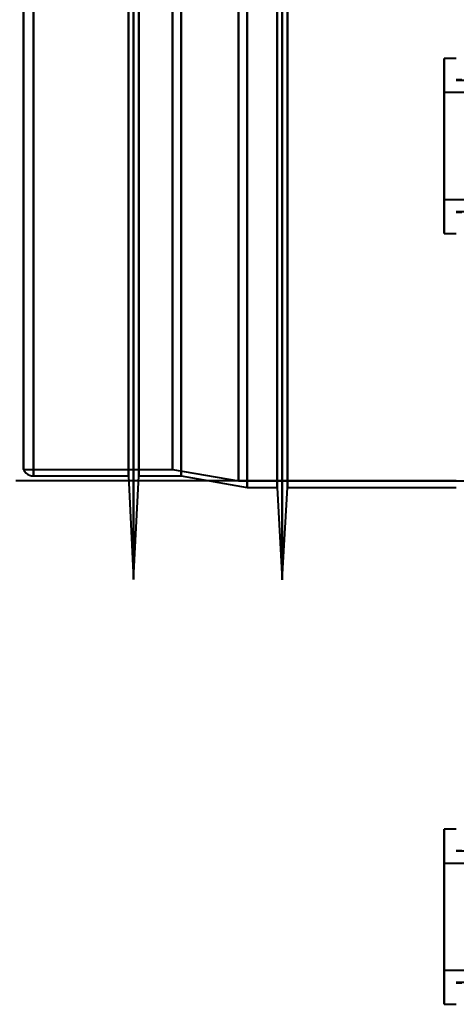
# Model space of a CAD drawing. Header units: millimetres. Extents: x -1087 to 1688, y -120 to 1171.
# Tile 3 of 90: x -730 to -690, y 138 to 227. Entities that reach past the tile are written whole.
import ezdxf

# ---------------------------------------------------------------- set-up
doc = ezdxf.new("R2010")
doc.units = ezdxf.units.MM
doc.layers.add('A-GENM', color=13, linetype='Continuous', lineweight=40)
doc.layers.add('G-IMPT', color=8, linetype='Continuous', lineweight=40)

# ---------------------------------------------------------------- blocks, each defined once
blk = doc.blocks.new('Souche connecteur circulaire R23 - Souche connecteur circulaire R23-769066-Arrière')
at = {"layer": 'A-GENM'}
blk.add_line((-730, 185.5), (-690, 185.5), dxfattribs=at)
blk = doc.blocks.new('NEXA 1500 CALQUES_dwg-769064-Arrière')
at = {"layer": 'G-IMPT'}
for p, q in [((-719.3, 550.234), (-719.3, 176.511)), ((-719.3, 550.234), (-719.3, 176.511)), ((-719.3, 176.511), (-719.3, 550.234)), ((-719.3, 176.511), (-719.3, 550.234)), ((-705.8, 550.267), (-705.8, 176.477)), ((-705.8, 550.267), (-705.8, 176.477)), ((-705.8, 176.477), (-705.8, 550.267)), ((-705.8, 176.477), (-705.8, 550.267)), ((-706.267, 184.872), (-706.267, 541.872)), ((-706.267, 184.872), (-706.267, 541.872)), ((-705.333, 541.872), (-705.333, 184.872)), ((-705.333, 541.872), (-705.333, 184.872)), ((-719.77, 185.907), (-719.77, 540.838)), ((-719.77, 185.907), (-719.77, 540.838)), ((-718.83, 540.838), (-718.83, 185.907)), ((-718.83, 540.838), (-718.83, 185.907)), ((-729.3, 186.498), (-729.3, 363.372)), ((-729.3, 363.372), (-729.3, 186.498)), ((-728.387, 185.907), (-728.387, 363.372)), ((-728.387, 363.372), (-728.387, 185.907)), ((-719.77, 363.372), (-719.77, 185.907)), ((-719.77, 363.372), (-719.77, 185.907)), ((-718.83, 185.907), (-718.83, 363.372)), ((-715.773, 186.498), (-715.773, 363.372)), ((-715.773, 363.372), (-715.773, 186.498)), ((-715, 363.372), (-715, 185.907)), ((-715, 185.907), (-715, 363.372)), ((-709.773, 185.464), (-709.773, 363.372)), ((-709.773, 363.372), (-709.773, 185.464)), ((-709, 363.372), (-709, 184.872)), ((-709, 184.872), (-709, 363.372)), ((-706.267, 363.372), (-706.267, 184.872)), ((-706.267, 363.372), (-706.267, 184.872)), ((-705.333, 184.872), (-705.333, 363.372)), ((-690, 223.822), (-691.1, 223.822)), ((-691.1, 223.822), (-691.1, 215.872)), ((-691.1, 215.872), (-691.1, 223.822)), ((-689.5, 221.872), (-690, 221.872)), ((-657.5, 221.822), (-690, 221.822)), ((-670.1, 220.722), (-691.1, 220.722)), ((-691.1, 220.722), (-691.1, 215.872)), ((-691.1, 215.872), (-691.1, 220.722)), ((-691.1, 215.872), (-691.1, 211.022)), ((-691.1, 215.872), (-691.1, 207.922)), ((-691.1, 211.022), (-691.1, 215.872)), ((-691.1, 207.922), (-691.1, 215.872)), ((-691.1, 211.022), (-670.1, 211.022)), ((-690, 209.922), (-657.5, 209.922)), ((-690, 209.872), (-689.5, 209.872)), ((-691.1, 207.922), (-690, 207.922)), ((-729.3, 186.498), (-715.773, 186.498)), ((-715.773, 186.498), (-709.773, 185.464)), ((-728.387, 185.907), (-719.77, 185.907)), ((-719.77, 185.907), (-719.3, 176.511)), ((-719.3, 176.511), (-718.83, 185.907)), ((-718.83, 185.907), (-715, 185.907)), ((-715, 185.907), (-709, 184.872)), ((-709.773, 185.464), (-668.198, 185.464)), ((-709, 184.872), (-706.267, 184.872)), ((-706.267, 184.872), (-705.8, 176.477)), ((-705.8, 176.477), (-705.333, 184.872)), ((-705.333, 184.872), (-690, 184.872)), ((-690, 153.822), (-691.1, 153.822)), ((-690, 153.822), (-691.1, 153.822)), ((-690, 153.822), (-691.1, 153.822)), ((-691.1, 153.822), (-691.1, 145.872)), ((-691.1, 153.822), (-691.1, 145.872)), ((-691.1, 153.822), (-691.1, 145.165)), ((-691.1, 145.872), (-691.1, 153.822)), ((-691.1, 145.872), (-691.1, 153.822)), ((-691.1, 145.165), (-691.1, 153.822)), ((-689.5, 151.872), (-690, 151.872)), ((-689.5, 151.872), (-690, 151.872)), ((-657.5, 151.822), (-690, 151.822)), ((-657.5, 151.822), (-690, 151.822)), ((-670.1, 150.722), (-691.1, 150.722)), ((-670.1, 150.722), (-691.1, 150.722)), ((-670.1, 150.722), (-691.1, 150.722)), ((-691.1, 150.722), (-691.1, 145.872)), ((-691.1, 150.722), (-691.1, 145.872)), ((-691.1, 150.722), (-691.1, 145.441)), ((-691.1, 145.872), (-691.1, 150.722)), ((-691.1, 145.872), (-691.1, 150.722)), ((-691.1, 145.441), (-691.1, 150.722)), ((-691.1, 146.58), (-691.1, 137.922)), ((-691.1, 137.922), (-691.1, 146.58)), ((-691.1, 146.304), (-691.1, 141.022)), ((-691.1, 141.022), (-691.1, 146.304)), ((-691.1, 145.872), (-691.1, 141.022)), ((-691.1, 145.872), (-691.1, 141.022)), ((-691.1, 145.872), (-691.1, 137.922)), ((-691.1, 141.022), (-691.1, 145.872)), ((-691.1, 145.872), (-691.1, 137.922)), ((-691.1, 141.022), (-691.1, 145.872)), ((-691.1, 137.922), (-691.1, 145.872)), ((-691.1, 137.922), (-691.1, 145.872)), ((-691.1, 141.022), (-670.1, 141.022)), ((-691.1, 141.022), (-670.1, 141.022)), ((-691.1, 141.022), (-670.1, 141.022)), ((-690, 139.922), (-657.5, 139.922)), ((-690, 139.922), (-657.5, 139.922)), ((-690, 139.872), (-689.5, 139.872)), ((-690, 139.872), (-689.5, 139.872)), ((-691.1, 137.922), (-690, 137.922)), ((-691.1, 137.922), (-690, 137.922)), ((-691.1, 137.922), (-690, 137.922))]:
    blk.add_line(p, q, dxfattribs=at)
at = {"layer": 'G-IMPT', "flags": 128}
blk.add_lwpolyline([(-729.3, 186.498), (-729.231, 186.37), (-729.062, 186.169), (-728.903, 186.05), (-728.774, 185.985), (-728.569, 185.924), (-728.387, 185.907)], dxfattribs=at)

msp = doc.modelspace()

# ---------------------------------------------------------------- block references
at = {"layer": 'A-GENM'}
msp.add_blockref('Souche connecteur circulaire R23 - Souche connecteur circulaire R23-769066-Arrière', (0, 0), dxfattribs=at)
at = {"layer": 'G-IMPT'}
msp.add_blockref('NEXA 1500 CALQUES_dwg-769064-Arrière', (0, 0), dxfattribs=at)

doc.saveas('drawing.dxf')
